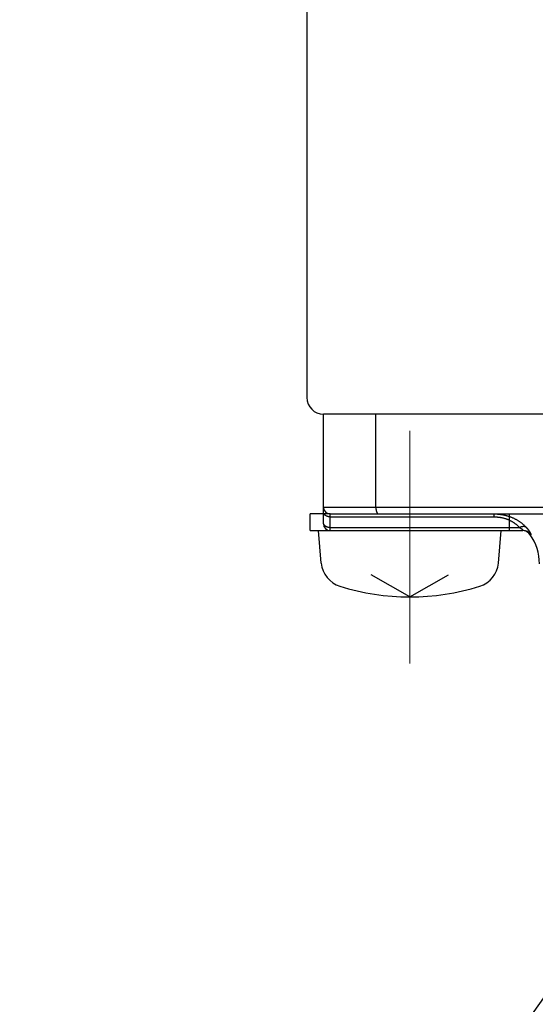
# Model space of a CAD drawing. Header units: millimetres. Extents: x 0 to 1300, y 0 to 891.
# Tile 107 of 133: x 310 to 325, y 562 to 592. Entities that reach past the tile are written whole.
import ezdxf

# ---------------------------------------------------------------- set-up
doc = ezdxf.new("R2010")
doc.units = ezdxf.units.MM
doc.header["$LTSCALE"] = 0.545669
doc.linetypes.add('CENTER', pattern=[50.8, 31.75, -6.35, 6.35, -6.35])
doc.layers.add('NoLayerName_001', color=7, linetype='Continuous')
doc.styles.get("Standard").update_dxf_attribs({"font": 'txt', "bigfont": 'extfont2'})
doc.dimstyles.get("Standard").update_dxf_attribs({"dimtxt": 2.5, "dimasz": 2.5, "dimexe": 1, "dimexo": 1, "dimtad": 1, "dimdec": 3, "dimzin": 0, "dimdsep": 46, "dimtxsty": 'Standard', "dimcen": 2.5, "dimadec": 3, "dimazin": 0, "dimtfac": 0.75, "dimtdec": 3, "dimtmove": 0, "dimatfit": 3, "dimfxl": 1, "dimarcsym": 0})

msp = doc.modelspace()

# ---------------------------------------------------------------- linework, layer by layer
at = {"layer": 'NoLayerName_001', "color": 7, "linetype": 'Continuous', "lineweight": 25}
for p, q in [((318.5, 658.226), (318.5, 580.6024)), ((353.5, 580.1024), (319, 580.1024)), ((318.6, 576.6024), (318.6, 577.1024)), ((318.6, 576.6024), (324.6, 576.6024)), ((318.9359, 575.6205), (318.85, 576.6024)), ((324.2641, 575.6205), (324.35, 576.6024)), ((321.6, 574.6024), (320.4371, 575.2738)), ((321.6, 574.6024), (322.7629, 575.2738))]:
    msp.add_line(p, q, dxfattribs=at)
at = {"layer": 'NoLayerName_001', "color": 60, "linetype": 'Continuous', "lineweight": 25}
for p, q in [((319, 576.8024), (319, 580.1024)), ((320.5771, 577.3024), (320.5771, 580.1024)), ((319.2, 577.1024), (318.6, 577.1024)), ((319, 577.3024), (344, 577.3024)), ((319.2, 576.6024), (319.2, 577.1024)), ((319.2, 577.1024), (343.8, 577.1024)), ((324.127, 577.1024), (324.127, 577.0145)), ((324.6, 576.6024), (324.6, 577.1024)), ((319.2, 577.0145), (324.127, 577.0145)), ((319.2, 576.6902), (324.9033, 576.6902)), ((324.6, 576.6024), (325.0049, 576.6024)), ((325.2183, 576.4774), (325.2473, 576.4774))]:
    msp.add_line(p, q, dxfattribs=at)
at = {"layer": 'NoLayerName_001', "color": 4, "linetype": 'CENTER', "lineweight": 13}
msp.add_line((321.6, 579.6024), (321.6, 572.6024), dxfattribs=at)
at = {"layer": 'NoLayerName_001', "color": 7, "linetype": 'Continuous', "lineweight": 25}
for centre, radius, start, end in [((319, 580.6024), 0.5, 180, 270), ((319.7329, 575.6902), 0.8, 185, 252.47322), ((323.4671, 575.6902), 0.8, 287.52678, 355), ((321.6, 581.6024), 7, 252.47322, 287.52678)]:
    msp.add_arc(centre, radius, start, end, dxfattribs=at)
at = {"layer": 'NoLayerName_001', "color": 60, "linetype": 'Continuous', "lineweight": 25}
for centre, radius, start, end in [((319.2, 577.3024), 0.2, 180, 270), ((319.2, 576.8024), 0.2, 180, 270), ((325.0046, 576.3042), 0.2981, 35.50192, 89.96817), ((324.9747, 576.3024), 0.3, 35.68533, 77.93007), ((324, 575.6024), 1.5, 0, 35.68533)]:
    msp.add_arc(centre, radius, start, end, dxfattribs=at)
for points, knots in [([(319.2, 577.0145), (319.1974, 577.0145), (319.1923, 577.0146), (319.1846, 577.0149), (319.1769, 577.0154), (319.1693, 577.0162), (319.1616, 577.0171), (319.154, 577.0183), (319.1464, 577.0197), (319.1388, 577.0212), (319.1313, 577.0231), (319.1239, 577.0251), (319.1165, 577.0274), (319.1092, 577.0299), (319.102, 577.0326), (319.0949, 577.0355), (319.0879, 577.0387), (319.081, 577.0422), (319.0742, 577.0459), (319.0676, 577.0499), (319.0611, 577.0541), (319.0548, 577.0586), (319.0487, 577.0634), (319.0428, 577.0685), (319.0371, 577.0738), (319.0318, 577.0794), (319.0267, 577.0852), (319.022, 577.0913), (319.0176, 577.0977), (319.0137, 577.1043), (319.0102, 577.1112), (319.0071, 577.1183), (319.0046, 577.1256), (319.0026, 577.133), (319.0011, 577.1406), (319.0002, 577.1482), (319.0001, 577.1534), (319, 577.1559)], [0, 0, 0, 0, 0.00768699, 0.01538203, 0.02308358, 0.03079027, 0.03850084, 0.04621421, 0.0539295, 0.06164602, 0.06936332, 0.07708122, 0.08479945, 0.09251656, 0.10023144, 0.10794387, 0.11565459, 0.12336536, 0.13107906, 0.13879968, 0.14653244, 0.15428304, 0.16204727, 0.16981412, 0.17757462, 0.18532246, 0.1930543, 0.20077023, 0.20847412, 0.21617386, 0.22387466, 0.23157569, 0.23927889, 0.24698932, 0.25470295, 0.26240879, 0.2700989, 0.2700989, 0.2700989, 0.2700989]), ([(320.5771, 577.3024), (320.5771, 577.3007), (320.5771, 577.2973), (320.5772, 577.2923), (320.5773, 577.2872), (320.5775, 577.2822), (320.5777, 577.2771), (320.5779, 577.2721), (320.5782, 577.267), (320.5786, 577.262), (320.579, 577.257), (320.5795, 577.2519), (320.58, 577.2469), (320.5806, 577.2419), (320.5812, 577.2369), (320.5819, 577.2319), (320.5826, 577.2269), (320.5834, 577.2219), (320.5843, 577.2169), (320.5852, 577.2119), (320.5862, 577.207), (320.5872, 577.202), (320.5883, 577.1971), (320.5895, 577.1922), (320.5908, 577.1873), (320.5921, 577.1824), (320.5935, 577.1776), (320.595, 577.1728), (320.5966, 577.168), (320.5982, 577.1632), (320.6, 577.1585), (320.6019, 577.1538), (320.6039, 577.1492), (320.606, 577.1446), (320.6083, 577.1401), (320.6107, 577.1356), (320.6133, 577.1313), (320.6161, 577.127), (320.619, 577.1229), (320.6222, 577.119), (320.6245, 577.1166), (320.6257, 577.1153)], [0, 0, 0, 0, 0.00504769, 0.01009709, 0.01514791, 0.02019983, 0.02525261, 0.03030597, 0.0353597, 0.04041358, 0.04546743, 0.05052108, 0.05557441, 0.06062729, 0.06567964, 0.0707314, 0.07578253, 0.08083302, 0.08588284, 0.09093196, 0.09598043, 0.10102839, 0.10607612, 0.11112397, 0.11617244, 0.12122166, 0.12627115, 0.13132056, 0.13636989, 0.14141945, 0.14646989, 0.15152166, 0.15657353, 0.1616247, 0.16667554, 0.17172767, 0.17678339, 0.18184003, 0.18689505, 0.1919513, 0.19701749, 0.19701749, 0.19701749, 0.19701749]), ([(320.6257, 577.1153), (320.6269, 577.1142), (320.6293, 577.1118), (320.6334, 577.1087), (320.6377, 577.1061), (320.6424, 577.1041), (320.6473, 577.1026), (320.6507, 577.1025), (320.6524, 577.1024)], [0, 0, 0, 0, 0.005072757, 0.010138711, 0.015210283, 0.020314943, 0.025412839, 0.030469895, 0.030469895, 0.030469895, 0.030469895]), ([(324.127, 577.1024), (324.1391, 577.1022), (324.1633, 577.1022), (324.1995, 577.1008), (324.2358, 577.0986), (324.272, 577.0955), (324.3081, 577.0916), (324.3441, 577.0867), (324.38, 577.0809), (324.4157, 577.0742), (324.4512, 577.0666), (324.4865, 577.0581), (324.5216, 577.0486), (324.5564, 577.0382), (324.5909, 577.0269), (324.6251, 577.0146), (324.659, 577.0014), (324.6924, 576.9873), (324.7255, 576.9722), (324.7581, 576.9563), (324.7903, 576.9394), (324.8219, 576.9216), (324.8531, 576.9029), (324.8837, 576.8834), (324.9138, 576.8629), (324.9432, 576.8416), (324.9721, 576.8195), (325.0002, 576.7966), (325.0278, 576.7729), (325.0546, 576.7484), (325.0808, 576.7232), (325.0975, 576.7057), (325.106, 576.6971)], [0, 0, 0, 0, 0.0362718, 0.072566, 0.1088769, 0.1451994, 0.1815293, 0.2178633, 0.2541986, 0.2905337, 0.3268674, 0.3631985, 0.3995258, 0.4358488, 0.4721677, 0.5084835, 0.5447978, 0.5811132, 0.6174312, 0.6537512, 0.690073, 0.7263965, 0.7627219, 0.7990501, 0.8353825, 0.8717198, 0.908059, 0.9443955, 0.9807244, 1.0170401, 1.0533372, 1.0896097, 1.0896097, 1.0896097, 1.0896097]), ([(319.1, 576.7092), (319.0983, 576.7099), (319.0949, 576.7113), (319.0898, 576.7136), (319.0847, 576.7161), (319.0798, 576.7186), (319.0749, 576.7213), (319.0701, 576.7241), (319.0653, 576.7271), (319.0607, 576.7302), (319.0561, 576.7334), (319.0517, 576.7368), (319.0473, 576.7403), (319.0431, 576.7439), (319.039, 576.7477), (319.035, 576.7517), (319.0312, 576.7558), (319.0275, 576.76), (319.0241, 576.7644), (319.0208, 576.7689), (319.0177, 576.7735), (319.0148, 576.7783), (319.0121, 576.7832), (319.0096, 576.7883), (319.0074, 576.7934), (319.0055, 576.7987), (319.0038, 576.804), (319.0025, 576.8095), (319.0014, 576.815), (319.0006, 576.8205), (319.0001, 576.8261), (319.0001, 576.8298), (319, 576.8317)], [0, 0, 0, 0, 0.00557263, 0.01114973, 0.01672994, 0.02231219, 0.02789573, 0.03348015, 0.03906541, 0.04465186, 0.05024015, 0.05582966, 0.06141876, 0.06700641, 0.07259226, 0.07817666, 0.08376077, 0.08934658, 0.09493639, 0.10052911, 0.10612255, 0.11171559, 0.11730827, 0.12290192, 0.12849928, 0.13410399, 0.13971446, 0.14532557, 0.15093267, 0.15653184, 0.16212016, 0.16769589, 0.16769589, 0.16769589, 0.16769589]), ([(324.127, 577.0145), (324.1366, 577.0144), (324.1558, 577.0143), (324.1847, 577.0132), (324.2135, 577.0116), (324.2423, 577.0092), (324.271, 577.0061), (324.2996, 577.0022), (324.3281, 576.9977), (324.3566, 576.9924), (324.3848, 576.9864), (324.4129, 576.9797), (324.4408, 576.9722), (324.4685, 576.964), (324.4959, 576.955), (324.5231, 576.9452), (324.55, 576.9347), (324.5766, 576.9235), (324.6029, 576.9115), (324.6288, 576.8987), (324.6543, 576.8852), (324.6795, 576.871), (324.7042, 576.856), (324.7284, 576.8403), (324.7522, 576.8239), (324.7755, 576.8068), (324.7982, 576.789), (324.8204, 576.7705), (324.842, 576.7514), (324.8631, 576.7316), (324.8836, 576.7113), (324.8967, 576.6972), (324.9033, 576.6902)], [0, 0, 0, 0, 0.02883602, 0.05769031, 0.08655801, 0.11543493, 0.14431763, 0.17320345, 0.20209056, 0.23097805, 0.25986561, 0.28875187, 0.31763546, 0.3465156, 0.37539223, 0.40426602, 0.43313841, 0.46201171, 0.49088795, 0.51976626, 0.54864556, 0.57752523, 0.60640521, 0.63528606, 0.66416905, 0.69305573, 0.7219447, 0.75083247, 0.77971492, 0.80858738, 0.83744477, 0.86628164, 0.86628164, 0.86628164, 0.86628164]), ([(319.2, 576.6902), (319.1983, 576.6903), (319.1949, 576.6903), (319.1898, 576.6904), (319.1847, 576.6906), (319.1796, 576.691), (319.1745, 576.6914), (319.1694, 576.6919), (319.1643, 576.6925), (319.1592, 576.6932), (319.1542, 576.694), (319.1491, 576.6949), (319.1441, 576.6959), (319.1391, 576.697), (319.1341, 576.6981), (319.1291, 576.6994), (319.1242, 576.7008), (319.1192, 576.7023), (319.1144, 576.7038), (319.1095, 576.7055), (319.1047, 576.7073), (319.1016, 576.7086), (319.1, 576.7092)], [0, 0, 0, 0, 0.00510533, 0.01021029, 0.01531645, 0.0204254, 0.02553867, 0.03065746, 0.03578118, 0.04090868, 0.04603886, 0.05117069, 0.05630319, 0.06143547, 0.0665667, 0.07169614, 0.07682313, 0.08194709, 0.08706756, 0.09218416, 0.09729663, 0.10240481, 0.10240481, 0.10240481, 0.10240481]), ([(325.1061, 576.697), (325.1041, 576.6983), (325.1002, 576.7009), (325.094, 576.7043), (325.0877, 576.7074), (325.0811, 576.7101), (325.0744, 576.7124), (325.0676, 576.7144), (325.0608, 576.7161), (325.0538, 576.7174), (325.0469, 576.7185), (325.0398, 576.7192), (325.0328, 576.7196), (325.0257, 576.7198), (325.0187, 576.7198), (325.0116, 576.7195), (325.0046, 576.7189), (324.9976, 576.7182), (324.9906, 576.7173), (324.9837, 576.7161), (324.9768, 576.7148), (324.9699, 576.7133), (324.963, 576.7117), (324.9562, 576.7098), (324.9495, 576.7079), (324.9427, 576.7057), (324.9361, 576.7035), (324.9294, 576.7011), (324.9229, 576.6986), (324.9163, 576.6959), (324.9099, 576.6932), (324.9056, 576.6912), (324.9035, 576.6902)], [0, 0, 0, 0, 0.00703598, 0.01408653, 0.02115248, 0.02823085, 0.03531542, 0.04239707, 0.04946597, 0.05652377, 0.06357658, 0.07062831, 0.07768076, 0.08473376, 0.09178535, 0.09883256, 0.10587624, 0.11291889, 0.11996219, 0.12700702, 0.13405352, 0.14110111, 0.14814855, 0.1551943, 0.16223838, 0.16928136, 0.17632351, 0.18336487, 0.19040517, 0.19744392, 0.20448038, 0.21151358, 0.21151358, 0.21151358, 0.21151358]), ([(324.9035, 576.6902), (324.9042, 576.6899), (324.9056, 576.6891), (324.9077, 576.6879), (324.9098, 576.6868), (324.9118, 576.6856), (324.9139, 576.6844), (324.916, 576.6833), (324.9181, 576.6821), (324.9201, 576.6809), (324.9222, 576.6797), (324.9243, 576.6785), (324.9263, 576.6772), (324.9284, 576.676), (324.9304, 576.6748), (324.9325, 576.6735), (324.9345, 576.6723), (324.9365, 576.671), (324.9386, 576.6697), (324.9406, 576.6684), (324.9426, 576.6671), (324.9446, 576.6658), (324.9466, 576.6645), (324.9486, 576.6632), (324.9506, 576.6619), (324.9526, 576.6605), (324.9545, 576.6592), (324.9565, 576.6578), (324.9585, 576.6565), (324.9604, 576.6551), (324.9623, 576.6537), (324.9643, 576.6523), (324.9662, 576.6508), (324.9681, 576.6494), (324.97, 576.648), (324.9719, 576.6465), (324.9738, 576.645), (324.9757, 576.6436), (324.9775, 576.6421), (324.9794, 576.6405), (324.9806, 576.6395), (324.9812, 576.639)], [0, 0, 0, 0, 0.002391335, 0.004782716, 0.007174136, 0.009565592, 0.01195708, 0.014348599, 0.016740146, 0.019131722, 0.021523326, 0.02391496, 0.026306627, 0.02869833, 0.031090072, 0.033481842, 0.035873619, 0.038265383, 0.040657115, 0.043048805, 0.045440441, 0.04783202, 0.050223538, 0.052615, 0.05500641, 0.057397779, 0.059789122, 0.062180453, 0.064571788, 0.066963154, 0.069354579, 0.071746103, 0.074137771, 0.076529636, 0.078921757, 0.081314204, 0.083707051, 0.086100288, 0.088493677, 0.090886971, 0.093279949, 0.093279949, 0.093279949, 0.093279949]), ([(324.9812, 576.639), (324.9818, 576.6385), (324.9831, 576.6375), (324.9849, 576.6359), (324.9867, 576.6343), (324.9884, 576.6327), (324.9902, 576.6311), (324.9919, 576.6294), (324.9936, 576.6278), (324.9953, 576.6261), (324.997, 576.6244), (324.9986, 576.6226), (325.0002, 576.6208), (325.0018, 576.619), (325.0033, 576.6171), (325.0048, 576.6152), (325.0061, 576.6132), (325.0073, 576.6112), (325.0084, 576.609), (325.0091, 576.6068), (325.0092, 576.6042), (325.0072, 576.6024), (325.0055, 576.6025), (325.0047, 576.6024)], [0, 0, 0, 0, 0.002392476, 0.004784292, 0.007175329, 0.009565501, 0.011954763, 0.014343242, 0.016731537, 0.019120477, 0.021511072, 0.023904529, 0.026302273, 0.028705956, 0.031114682, 0.0335205, 0.035917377, 0.038304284, 0.04068639, 0.043086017, 0.045482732, 0.04785554, 0.050252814, 0.050252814, 0.050252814, 0.050252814]), ([(325.1824, 576.6066), (325.1816, 576.6076), (325.1801, 576.6096), (325.1778, 576.6127), (325.1755, 576.6157), (325.1732, 576.6188), (325.1708, 576.6218), (325.1685, 576.6248), (325.1661, 576.6278), (325.1637, 576.6308), (325.1613, 576.6338), (325.1589, 576.6368), (325.1565, 576.6398), (325.1541, 576.6427), (325.1517, 576.6457), (325.1492, 576.6486), (325.1468, 576.6515), (325.1443, 576.6545), (325.1418, 576.6574), (325.1393, 576.6603), (325.1368, 576.6632), (325.1343, 576.666), (325.1318, 576.6689), (325.1293, 576.6718), (325.1267, 576.6746), (325.1241, 576.6775), (325.1216, 576.6803), (325.119, 576.6831), (325.1164, 576.6859), (325.1138, 576.6887), (325.1112, 576.6915), (325.1086, 576.6943), (325.1068, 576.6962), (325.106, 576.6971)], [0, 0, 0, 0, 0.00382402, 0.00764803, 0.01147202, 0.01529598, 0.0191199, 0.0229438, 0.0267677, 0.03059161, 0.03441554, 0.0382395, 0.04206349, 0.04588751, 0.04971157, 0.05353566, 0.05735978, 0.06118391, 0.06500807, 0.06883222, 0.07265638, 0.07648052, 0.08030465, 0.08412877, 0.08795285, 0.0917769, 0.09560091, 0.09942487, 0.10324878, 0.10707261, 0.11089638, 0.11472005, 0.11854363, 0.11854363, 0.11854363, 0.11854363]), ([(325.2473, 576.4774), (325.2483, 576.4781), (325.251, 576.4792), (325.2503, 576.4836), (325.2499, 576.4873), (325.2489, 576.491), (325.2478, 576.4947), (325.2465, 576.4983), (325.2451, 576.5018), (325.2437, 576.5054), (325.2421, 576.5089), (325.2406, 576.5124), (325.2389, 576.5158), (325.2372, 576.5192), (325.2355, 576.5227), (325.2338, 576.5261), (325.232, 576.5294), (325.2302, 576.5328), (325.2283, 576.5362), (325.2264, 576.5395), (325.2245, 576.5428), (325.2226, 576.5461), (325.2207, 576.5494), (325.2187, 576.5527), (325.2167, 576.5559), (325.2147, 576.5592), (325.2127, 576.5624), (325.2106, 576.5657), (325.2085, 576.5689), (325.2064, 576.5721), (325.2043, 576.5753), (325.2022, 576.5784), (325.2001, 576.5816), (325.1979, 576.5848), (325.1957, 576.5879), (325.1935, 576.591), (325.1913, 576.5942), (325.1891, 576.5973), (325.1869, 576.6004), (325.1846, 576.6035), (325.1831, 576.6055), (325.1824, 576.6066)], [0, 0, 0, 0, 0.00365666, 0.00757764, 0.01137651, 0.01517659, 0.01901428, 0.02285067, 0.02667422, 0.03049323, 0.03431426, 0.03813816, 0.04196353, 0.04578871, 0.04961291, 0.05343651, 0.05725985, 0.06108322, 0.06490675, 0.06873045, 0.07255431, 0.07637824, 0.08020216, 0.08402609, 0.08785006, 0.0916741, 0.09549822, 0.09932242, 0.1031467, 0.10697103, 0.11079539, 0.11461973, 0.11844401, 0.12226821, 0.12609235, 0.12991645, 0.13374051, 0.13756456, 0.1413886, 0.14521264, 0.14903667, 0.14903667, 0.14903667, 0.14903667])]:
    msp.add_open_spline(points, degree=3, knots=knots, dxfattribs=at)

# ---------------------------------------------------------------- leaders
at = {"layer": 'NoLayerName_001', "color": 3, "linetype": 'Continuous', "lineweight": 13, "annotation_type": 0, "has_hookline": 1, "hookline_direction": 1, "text_width": 80.105}
msp.add_leader([(326.45, 563.7024), (301.2551, 497.1085), (295.2551, 497.1085)], dimstyle='Standard', override={"dimtxt": 10.5, "dimasz": 6, "dimldrblk": 'OPEN30'}, dxfattribs=at)

doc.saveas('drawing.dxf')
